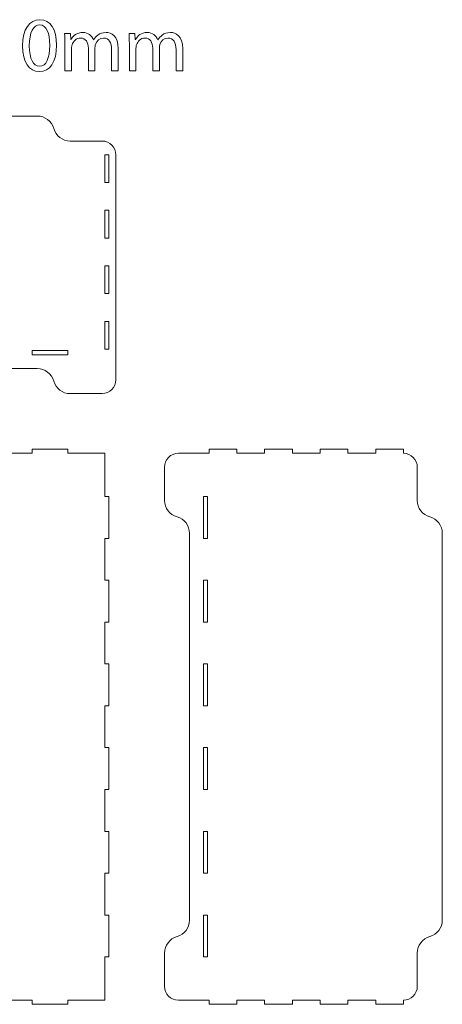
# Model space of a CAD drawing. Header units: millimetres. Extents: x -1209 to 1056, y -773 to 603.
# Tile 12 of 12: x 751 to 1056, y -326 to 384. Entities that reach past the tile are written whole.
import ezdxf

# ---------------------------------------------------------------- set-up
doc = ezdxf.new("R2010")
doc.units = ezdxf.units.MM
doc.header["$MEASUREMENT"] = 0
doc.layers.add('Layer 1', color=7, linetype='Continuous')

msp = doc.modelspace()

# ---------------------------------------------------------------- linework, layer by layer
at = {"layer": 'Layer 1', "lineweight": 18}
for points, knots in [([(777.9221, 365.2446), (777.9221, 352.9581), (773.3632, 346.1756), (765.3576, 346.1756), (765.3576, 346.1756), (758.2971, 346.1756), (753.5156, 352.7912), (753.4044, 364.7444), (753.4044, 364.7444), (753.4044, 376.8644), (758.6305, 383.5358), (765.969, 383.5358), (765.969, 383.5358), (773.5858, 383.5358), (777.9221, 376.7529), (777.9221, 365.2446)], [0, 0, 0, 0, 0.2, 0.2, 0.2, 0.2, 0.4, 0.4, 0.4, 0.4, 0.6, 0.6, 0.6, 0.6, 1, 1, 1, 1]), ([(758.2971, 364.6886), (758.2971, 355.2931), (761.1878, 349.9559), (765.6356, 349.9559), (765.6356, 349.9559), (770.639, 349.9559), (773.0298, 355.7933), (773.0298, 365.0224), (773.0298, 365.0224), (773.0298, 373.9177), (770.7505, 379.7554), (765.691, 379.7554), (765.691, 379.7554), (761.41, 379.7554), (758.2971, 374.5294), (758.2971, 364.6886)], [0, 0, 0, 0, 0.2, 0.2, 0.2, 0.2, 0.4, 0.4, 0.4, 0.4, 0.6, 0.6, 0.6, 0.6, 1, 1, 1, 1]), ([(783.981, 366.4126), (783.981, 369.1921), (783.9256, 371.4714), (783.7587, 373.6956), (783.7587, 373.6956), (783.7587, 373.6956), (788.0397, 373.6956), (788.0397, 373.6956), (788.0397, 373.6956), (788.0397, 373.6956), (788.2619, 369.359), (788.2619, 369.359), (788.2619, 369.359), (788.2619, 369.359), (788.4285, 369.359), (788.4285, 369.359), (788.4285, 369.359), (789.9299, 371.9166), (792.4314, 374.3067), (796.8792, 374.3067), (796.8792, 374.3067), (800.5485, 374.3067), (803.3284, 372.0831), (804.4957, 368.9145), (804.4957, 368.9145), (804.4957, 368.9145), (804.6068, 368.9145), (804.6068, 368.9145), (804.6068, 368.9145), (805.4408, 370.4152), (806.497, 371.5829), (807.6093, 372.4168), (807.6093, 372.4168), (809.2215, 373.6396), (811.0006, 374.3067), (813.5579, 374.3067), (813.5579, 374.3067), (817.116, 374.3067), (822.3971, 371.972), (822.3971, 362.6318), (822.3971, 362.6318), (822.3971, 362.6318), (822.3971, 346.7872), (822.3971, 346.7872), (822.3971, 346.7872), (822.3971, 346.7872), (817.6162, 346.7872), (817.6162, 346.7872), (817.6162, 346.7872), (817.6162, 346.7872), (817.6162, 362.0201), (817.6162, 362.0201), (817.6162, 362.0201), (817.6162, 367.1904), (815.726, 370.304), (811.7788, 370.304), (811.7788, 370.304), (808.9989, 370.304), (806.8308, 368.2466), (805.9968, 365.8566), (805.9968, 365.8566), (805.7742, 365.1891), (805.6077, 364.2998), (805.6077, 363.4101), (805.6077, 363.4101), (805.6077, 363.4101), (805.6077, 346.7872), (805.6077, 346.7872), (805.6077, 346.7872), (805.6077, 346.7872), (800.8265, 346.7872), (800.8265, 346.7872), (800.8265, 346.7872), (800.8265, 346.7872), (800.8265, 362.9095), (800.8265, 362.9095), (800.8265, 362.9095), (800.8265, 367.1904), (798.9363, 370.304), (795.2113, 370.304), (795.2113, 370.304), (792.1534, 370.304), (789.9299, 367.8579), (789.1513, 365.4114), (789.1513, 365.4114), (788.8733, 364.6885), (788.7625, 363.8549), (788.7625, 363.0213), (788.7625, 363.0213), (788.7625, 363.0213), (788.7625, 346.7872), (788.7625, 346.7872), (788.7625, 346.7872), (788.7625, 346.7872), (783.981, 346.7872), (783.981, 346.7872), (783.981, 346.7872), (783.981, 346.7872), (783.981, 366.4126), (783.981, 366.4126)], [0, 0, 0, 0, 0.03846154, 0.03846154, 0.03846154, 0.03846154, 0.07692308, 0.07692308, 0.07692308, 0.07692308, 0.11538462, 0.11538462, 0.11538462, 0.11538462, 0.15384615, 0.15384615, 0.15384615, 0.15384615, 0.19230769, 0.19230769, 0.19230769, 0.19230769, 0.23076923, 0.23076923, 0.23076923, 0.23076923, 0.26923077, 0.26923077, 0.26923077, 0.26923077, 0.30769231, 0.30769231, 0.30769231, 0.30769231, 0.34615385, 0.34615385, 0.34615385, 0.34615385, 0.38461538, 0.38461538, 0.38461538, 0.38461538, 0.42307692, 0.42307692, 0.42307692, 0.42307692, 0.46153846, 0.46153846, 0.46153846, 0.46153846, 0.5, 0.5, 0.5, 0.5, 0.53846154, 0.53846154, 0.53846154, 0.53846154, 0.57692308, 0.57692308, 0.57692308, 0.57692308, 0.61538462, 0.61538462, 0.61538462, 0.61538462, 0.65384615, 0.65384615, 0.65384615, 0.65384615, 0.69230769, 0.69230769, 0.69230769, 0.69230769, 0.73076923, 0.73076923, 0.73076923, 0.73076923, 0.76923077, 0.76923077, 0.76923077, 0.76923077, 0.80769231, 0.80769231, 0.80769231, 0.80769231, 0.84615385, 0.84615385, 0.84615385, 0.84615385, 0.88461538, 0.88461538, 0.88461538, 0.88461538, 0.92307692, 0.92307692, 0.92307692, 0.92307692, 1, 1, 1, 1]), ([(830.3472, 366.4126), (830.3472, 369.1921), (830.2918, 371.4714), (830.1249, 373.6956), (830.1249, 373.6956), (830.1249, 373.6956), (834.4059, 373.6956), (834.4059, 373.6956), (834.4059, 373.6956), (834.4059, 373.6956), (834.6281, 369.359), (834.6281, 369.359), (834.6281, 369.359), (834.6281, 369.359), (834.7946, 369.359), (834.7946, 369.359), (834.7946, 369.359), (836.2961, 371.9166), (838.7976, 374.3067), (843.2454, 374.3067), (843.2454, 374.3067), (846.9147, 374.3067), (849.6946, 372.0831), (850.8619, 368.9145), (850.8619, 368.9145), (850.8619, 368.9145), (850.973, 368.9145), (850.973, 368.9145), (850.973, 368.9145), (851.807, 370.4152), (852.8632, 371.5829), (853.9755, 372.4168), (853.9755, 372.4168), (855.5877, 373.6396), (857.3668, 374.3067), (859.9241, 374.3067), (859.9241, 374.3067), (863.4822, 374.3067), (868.7633, 371.972), (868.7633, 362.6318), (868.7633, 362.6318), (868.7633, 362.6318), (868.7633, 346.7872), (868.7633, 346.7872), (868.7633, 346.7872), (868.7633, 346.7872), (863.9824, 346.7872), (863.9824, 346.7872), (863.9824, 346.7872), (863.9824, 346.7872), (863.9824, 362.0201), (863.9824, 362.0201), (863.9824, 362.0201), (863.9824, 367.1904), (862.0922, 370.304), (858.145, 370.304), (858.145, 370.304), (855.3651, 370.304), (853.1969, 368.2466), (852.363, 365.8566), (852.363, 365.8566), (852.1404, 365.1891), (851.9739, 364.2998), (851.9739, 363.4101), (851.9739, 363.4101), (851.9739, 363.4101), (851.9739, 346.7872), (851.9739, 346.7872), (851.9739, 346.7872), (851.9739, 346.7872), (847.1927, 346.7872), (847.1927, 346.7872), (847.1927, 346.7872), (847.1927, 346.7872), (847.1927, 362.9095), (847.1927, 362.9095), (847.1927, 362.9095), (847.1927, 367.1904), (845.3025, 370.304), (841.5775, 370.304), (841.5775, 370.304), (838.5196, 370.304), (836.2961, 367.8579), (835.5175, 365.4114), (835.5175, 365.4114), (835.2395, 364.6885), (835.1287, 363.8549), (835.1287, 363.0213), (835.1287, 363.0213), (835.1287, 363.0213), (835.1287, 346.7872), (835.1287, 346.7872), (835.1287, 346.7872), (835.1287, 346.7872), (830.3472, 346.7872), (830.3472, 346.7872), (830.3472, 346.7872), (830.3472, 346.7872), (830.3472, 366.4126), (830.3472, 366.4126)], [0, 0, 0, 0, 0.03846154, 0.03846154, 0.03846154, 0.03846154, 0.07692308, 0.07692308, 0.07692308, 0.07692308, 0.11538462, 0.11538462, 0.11538462, 0.11538462, 0.15384615, 0.15384615, 0.15384615, 0.15384615, 0.19230769, 0.19230769, 0.19230769, 0.19230769, 0.23076923, 0.23076923, 0.23076923, 0.23076923, 0.26923077, 0.26923077, 0.26923077, 0.26923077, 0.30769231, 0.30769231, 0.30769231, 0.30769231, 0.34615385, 0.34615385, 0.34615385, 0.34615385, 0.38461538, 0.38461538, 0.38461538, 0.38461538, 0.42307692, 0.42307692, 0.42307692, 0.42307692, 0.46153846, 0.46153846, 0.46153846, 0.46153846, 0.5, 0.5, 0.5, 0.5, 0.53846154, 0.53846154, 0.53846154, 0.53846154, 0.57692308, 0.57692308, 0.57692308, 0.57692308, 0.61538462, 0.61538462, 0.61538462, 0.61538462, 0.65384615, 0.65384615, 0.65384615, 0.65384615, 0.69230769, 0.69230769, 0.69230769, 0.69230769, 0.73076923, 0.73076923, 0.73076923, 0.73076923, 0.76923077, 0.76923077, 0.76923077, 0.76923077, 0.80769231, 0.80769231, 0.80769231, 0.80769231, 0.84615385, 0.84615385, 0.84615385, 0.84615385, 0.88461538, 0.88461538, 0.88461538, 0.88461538, 0.92307692, 0.92307692, 0.92307692, 0.92307692, 1, 1, 1, 1]), ([(577.3033, 314.1329), (571.7831, 314.1329), (566.9401, 310.4517), (565.4627, 305.1328), (565.4627, 305.1328), (565.4627, 305.1328), (565.4627, 305.1328), (565.4627, 305.1328), (565.4627, 305.1328), (563.9853, 299.8136), (559.1423, 296.1328), (553.6221, 296.1328), (553.6221, 296.1328), (553.6221, 296.1328), (530.6823, 296.1328), (530.6823, 296.1328), (530.6823, 296.1328), (525.1593, 296.1328), (520.6821, 291.6557), (520.6821, 286.1326), (520.6821, 286.1326), (520.6821, 286.1326), (520.6821, 124.1328), (520.6821, 124.1328), (520.6821, 124.1328), (520.6821, 118.6097), (525.1593, 114.1326), (530.6823, 114.1326), (530.6823, 114.1326), (530.6823, 114.1326), (553.6221, 114.1326), (553.6221, 114.1326), (553.6221, 114.1326), (559.1423, 114.1326), (563.9853, 117.8138), (565.4627, 123.1327), (565.4627, 123.1327), (565.4627, 123.1327), (565.4627, 123.133), (565.4627, 123.133), (565.4627, 123.133), (566.9401, 128.4518), (571.7831, 132.1327), (577.3033, 132.1327), (577.3033, 132.1327), (577.3033, 132.1327), (764.0614, 132.1327), (764.0614, 132.1327), (764.0614, 132.1327), (769.5817, 132.1327), (774.4246, 128.4518), (775.9021, 123.133), (775.9021, 123.133), (775.9021, 123.133), (775.9021, 123.1327), (775.9021, 123.1327), (775.9021, 123.1327), (777.3795, 117.8138), (782.2224, 114.1326), (787.7427, 114.1326), (787.7427, 114.1326), (787.7427, 114.1326), (810.6824, 114.1326), (810.6824, 114.1326), (810.6824, 114.1326), (816.2052, 114.1326), (820.6823, 118.6097), (820.6823, 124.1328), (820.6823, 124.1328), (820.6823, 124.1328), (820.6823, 286.1326), (820.6823, 286.1326), (820.6823, 286.1326), (820.6823, 291.6557), (816.2052, 296.1328), (810.6824, 296.1328), (810.6824, 296.1328), (810.6824, 296.1328), (787.7427, 296.1328), (787.7427, 296.1328), (787.7427, 296.1328), (782.2224, 296.1328), (777.3795, 299.8136), (775.9021, 305.1328), (775.9021, 305.1328), (775.9021, 305.1328), (775.9021, 305.1328), (775.9021, 305.1328), (775.9021, 305.1328), (774.4246, 310.4517), (769.5817, 314.1329), (764.0614, 314.1329), (764.0614, 314.1329), (764.0614, 314.1329), (577.3033, 314.1329), (577.3033, 314.1329)], [0, 0, 0, 0, 0.04, 0.04, 0.04, 0.04, 0.08, 0.08, 0.08, 0.08, 0.12, 0.12, 0.12, 0.12, 0.16, 0.16, 0.16, 0.16, 0.2, 0.2, 0.2, 0.2, 0.24, 0.24, 0.24, 0.24, 0.28, 0.28, 0.28, 0.28, 0.32, 0.32, 0.32, 0.32, 0.36, 0.36, 0.36, 0.36, 0.4, 0.4, 0.4, 0.4, 0.44, 0.44, 0.44, 0.44, 0.48, 0.48, 0.48, 0.48, 0.52, 0.52, 0.52, 0.52, 0.56, 0.56, 0.56, 0.56, 0.6, 0.6, 0.6, 0.6, 0.64, 0.64, 0.64, 0.64, 0.68, 0.68, 0.68, 0.68, 0.72, 0.72, 0.72, 0.72, 0.76, 0.76, 0.76, 0.76, 0.8, 0.8, 0.8, 0.8, 0.84, 0.84, 0.84, 0.84, 0.88, 0.88, 0.88, 0.88, 0.92, 0.92, 0.92, 0.92, 1, 1, 1, 1]), ([(815.6823, 266.1826), (815.6823, 266.1826), (812.6322, 266.1826), (812.6322, 266.1826), (812.6322, 266.1826), (812.6322, 266.1826), (812.6322, 286.1827), (812.6322, 286.1827), (812.6322, 286.1827), (812.6322, 286.1827), (815.6823, 286.1827), (815.6823, 286.1827), (815.6823, 286.1827), (815.6823, 286.1827), (815.6823, 266.1826), (815.6823, 266.1826)], [0, 0, 0, 0, 0.2, 0.2, 0.2, 0.2, 0.4, 0.4, 0.4, 0.4, 0.6, 0.6, 0.6, 0.6, 1, 1, 1, 1]), ([(815.6823, 226.1826), (815.6823, 226.1826), (812.6322, 226.1826), (812.6322, 226.1826), (812.6322, 226.1826), (812.6322, 226.1826), (812.6322, 246.1826), (812.6322, 246.1826), (812.6322, 246.1826), (812.6322, 246.1826), (815.6823, 246.1826), (815.6823, 246.1826), (815.6823, 246.1826), (815.6823, 246.1826), (815.6823, 226.1826), (815.6823, 226.1826)], [0, 0, 0, 0, 0.2, 0.2, 0.2, 0.2, 0.4, 0.4, 0.4, 0.4, 0.6, 0.6, 0.6, 0.6, 1, 1, 1, 1]), ([(815.6823, 186.1829), (815.6823, 186.1829), (812.6322, 186.1829), (812.6322, 186.1829), (812.6322, 186.1829), (812.6322, 186.1829), (812.6322, 206.1829), (812.6322, 206.1829), (812.6322, 206.1829), (812.6322, 206.1829), (815.6823, 206.1829), (815.6823, 206.1829), (815.6823, 206.1829), (815.6823, 206.1829), (815.6823, 186.1829), (815.6823, 186.1829)], [0, 0, 0, 0, 0.2, 0.2, 0.2, 0.2, 0.4, 0.4, 0.4, 0.4, 0.6, 0.6, 0.6, 0.6, 1, 1, 1, 1]), ([(815.6823, 146.1828), (815.6823, 146.1828), (812.6322, 146.1828), (812.6322, 146.1828), (812.6322, 146.1828), (812.6322, 146.1828), (812.6322, 166.1828), (812.6322, 166.1828), (812.6322, 166.1828), (812.6322, 166.1828), (815.6823, 166.1828), (815.6823, 166.1828), (815.6823, 166.1828), (815.6823, 166.1828), (815.6823, 146.1828), (815.6823, 146.1828)], [0, 0, 0, 0, 0.2, 0.2, 0.2, 0.2, 0.4, 0.4, 0.4, 0.4, 0.6, 0.6, 0.6, 0.6, 1, 1, 1, 1]), ([(760.4095, 145.1827), (760.4095, 145.1827), (786.0458, 145.1827), (786.0458, 145.1827), (786.0458, 145.1827), (786.0458, 145.1827), (786.0458, 142.1326), (786.0458, 142.1326), (786.0458, 142.1326), (786.0458, 142.1326), (760.4095, 142.1326), (760.4095, 142.1326), (760.4095, 142.1326), (760.4095, 142.1326), (760.4095, 145.1827), (760.4095, 145.1827)], [0, 0, 0, 0, 0.2, 0.2, 0.2, 0.2, 0.4, 0.4, 0.4, 0.4, 0.6, 0.6, 0.6, 0.6, 1, 1, 1, 1]), ([(815.6824, 9.825), (815.6824, 9.825), (815.6824, 39.9791), (815.6824, 39.9791), (815.6824, 39.9791), (815.6824, 39.9791), (812.6824, 39.9791), (812.6824, 39.9791), (812.6824, 39.9791), (812.6824, 39.9791), (812.6824, 71.1329), (812.6824, 71.1329), (812.6824, 71.1329), (812.6824, 71.1329), (786.0459, 71.1329), (786.0459, 71.1329), (786.0459, 71.1329), (786.0459, 71.1329), (786.0459, 74.1329), (786.0459, 74.1329), (786.0459, 74.1329), (786.0459, 74.1329), (760.4095, 74.1329), (760.4095, 74.1329), (760.4095, 74.1329), (760.4095, 74.1329), (760.4095, 71.1329), (760.4095, 71.1329), (760.4095, 71.1329), (760.4095, 71.1329), (734.7732, 71.1329), (734.7732, 71.1329), (734.7732, 71.1329), (734.7732, 71.1329), (734.7732, 74.1329), (734.7732, 74.1329), (734.7732, 74.1329), (734.7732, 74.1329), (709.1368, 74.1329), (709.1368, 74.1329), (709.1368, 74.1329), (709.1368, 74.1329), (709.1368, 71.1329), (709.1368, 71.1329), (709.1368, 71.1329), (709.1368, 71.1329), (683.5005, 71.1329), (683.5005, 71.1329), (683.5005, 71.1329), (683.5005, 71.1329), (683.5005, 74.1329), (683.5005, 74.1329), (683.5005, 74.1329), (683.5005, 74.1329), (657.8641, 74.1329), (657.8641, 74.1329), (657.8641, 74.1329), (657.8641, 74.1329), (657.8641, 71.1329), (657.8641, 71.1329), (657.8641, 71.1329), (657.8641, 71.1329), (632.2277, 71.1329), (632.2277, 71.1329), (632.2277, 71.1329), (632.2277, 71.1329), (632.2277, 74.1329), (632.2277, 74.1329), (632.2277, 74.1329), (632.2277, 74.1329), (606.5914, 74.1329), (606.5914, 74.1329), (606.5914, 74.1329), (606.5914, 74.1329), (606.5914, 71.1329), (606.5914, 71.1329), (606.5914, 71.1329), (606.5914, 71.1329), (580.955, 71.1329), (580.955, 71.1329), (580.955, 71.1329), (580.955, 71.1329), (580.955, 74.1329), (580.955, 74.1329), (580.955, 74.1329), (580.955, 74.1329), (555.3186, 74.1329), (555.3186, 74.1329), (555.3186, 74.1329), (555.3186, 74.1329), (555.3186, 71.1329), (555.3186, 71.1329), (555.3186, 71.1329), (555.3186, 71.1329), (528.6825, 71.1329), (528.6825, 71.1329), (528.6825, 71.1329), (528.6825, 71.1329), (528.6825, 39.9791), (528.6825, 39.9791), (528.6825, 39.9791), (528.6825, 39.9791), (525.6825, 39.9791), (525.6825, 39.9791), (525.6825, 39.9791), (525.6825, 39.9791), (525.6825, 9.825), (525.6825, 9.825), (525.6825, 9.825), (525.6825, 9.825), (528.6825, 9.825), (528.6825, 9.825), (528.6825, 9.825), (528.6825, 9.825), (528.6825, -20.3287), (528.6825, -20.3287), (528.6825, -20.3287), (528.6825, -20.3287), (525.6825, -20.3287), (525.6825, -20.3287), (525.6825, -20.3287), (525.6825, -20.3287), (525.6825, -50.4827), (525.6825, -50.4827), (525.6825, -50.4827), (525.6825, -50.4827), (528.6825, -50.4827), (528.6825, -50.4827), (528.6825, -50.4827), (528.6825, -50.4827), (528.6825, -80.6364), (528.6825, -80.6364), (528.6825, -80.6364), (528.6825, -80.6364), (525.6825, -80.6364), (525.6825, -80.6364), (525.6825, -80.6364), (525.6825, -80.6364), (525.6825, -110.7904), (525.6825, -110.7904), (525.6825, -110.7904), (525.6825, -110.7904), (528.6825, -110.7904), (528.6825, -110.7904), (528.6825, -110.7904), (528.6825, -110.7904), (528.6825, -140.9441), (528.6825, -140.9441), (528.6825, -140.9441), (528.6825, -140.9441), (525.6825, -140.9441), (525.6825, -140.9441), (525.6825, -140.9441), (525.6825, -140.9441), (525.6825, -171.0981), (525.6825, -171.0981), (525.6825, -171.0981), (525.6825, -171.0981), (528.6825, -171.0981), (528.6825, -171.0981), (528.6825, -171.0981), (528.6825, -171.0981), (528.6825, -201.2518), (528.6825, -201.2518), (528.6825, -201.2518), (528.6825, -201.2518), (525.6825, -201.2518), (525.6825, -201.2518), (525.6825, -201.2518), (525.6825, -201.2518), (525.6825, -231.4058), (525.6825, -231.4058), (525.6825, -231.4058), (525.6825, -231.4058), (528.6825, -231.4058), (528.6825, -231.4058), (528.6825, -231.4058), (528.6825, -231.4058), (528.6825, -261.5595), (528.6825, -261.5595), (528.6825, -261.5595), (528.6825, -261.5595), (525.6825, -261.5595), (525.6825, -261.5595), (525.6825, -261.5595), (525.6825, -261.5595), (525.6825, -291.7135), (525.6825, -291.7135), (525.6825, -291.7135), (525.6825, -291.7135), (528.6825, -291.7135), (528.6825, -291.7135), (528.6825, -291.7135), (528.6825, -291.7135), (528.6825, -322.8674), (528.6825, -322.8674), (528.6825, -322.8674), (528.6825, -322.8674), (555.3186, -322.8674), (555.3186, -322.8674), (555.3186, -322.8674), (555.3186, -322.8674), (555.3186, -325.8674), (555.3186, -325.8674), (555.3186, -325.8674), (555.3186, -325.8674), (580.955, -325.8674), (580.955, -325.8674), (580.955, -325.8674), (580.955, -325.8674), (580.955, -322.8674), (580.955, -322.8674), (580.955, -322.8674), (580.955, -322.8674), (606.5914, -322.8674), (606.5914, -322.8674), (606.5914, -322.8674), (606.5914, -322.8674), (606.5914, -325.8674), (606.5914, -325.8674), (606.5914, -325.8674), (606.5914, -325.8674), (632.2277, -325.8674), (632.2277, -325.8674), (632.2277, -325.8674), (632.2277, -325.8674), (632.2277, -322.8674), (632.2277, -322.8674), (632.2277, -322.8674), (632.2277, -322.8674), (657.8641, -322.8674), (657.8641, -322.8674), (657.8641, -322.8674), (657.8641, -322.8674), (657.8641, -325.8674), (657.8641, -325.8674), (657.8641, -325.8674), (657.8641, -325.8674), (683.5005, -325.8674), (683.5005, -325.8674), (683.5005, -325.8674), (683.5005, -325.8674), (683.5005, -322.8674), (683.5005, -322.8674), (683.5005, -322.8674), (683.5005, -322.8674), (709.1368, -322.8674), (709.1368, -322.8674), (709.1368, -322.8674), (709.1368, -322.8674), (709.1368, -325.8674), (709.1368, -325.8674), (709.1368, -325.8674), (709.1368, -325.8674), (734.7732, -325.8674), (734.7732, -325.8674), (734.7732, -325.8674), (734.7732, -325.8674), (734.7732, -322.8674), (734.7732, -322.8674), (734.7732, -322.8674), (734.7732, -322.8674), (760.4095, -322.8674), (760.4095, -322.8674), (760.4095, -322.8674), (760.4095, -322.8674), (760.4095, -325.8674), (760.4095, -325.8674), (760.4095, -325.8674), (760.4095, -325.8674), (786.0459, -325.8674), (786.0459, -325.8674), (786.0459, -325.8674), (786.0459, -325.8674), (786.0459, -322.8674), (786.0459, -322.8674), (786.0459, -322.8674), (786.0459, -322.8674), (812.6824, -322.8674), (812.6824, -322.8674), (812.6824, -322.8674), (812.6824, -322.8674), (812.6824, -291.7135), (812.6824, -291.7135), (812.6824, -291.7135), (812.6824, -291.7135), (815.6824, -291.7135), (815.6824, -291.7135), (815.6824, -291.7135), (815.6824, -291.7135), (815.6824, -261.5595), (815.6824, -261.5595), (815.6824, -261.5595), (815.6824, -261.5595), (812.6824, -261.5595), (812.6824, -261.5595), (812.6824, -261.5595), (812.6824, -261.5595), (812.6824, -231.4058), (812.6824, -231.4058), (812.6824, -231.4058), (812.6824, -231.4058), (815.6824, -231.4058), (815.6824, -231.4058), (815.6824, -231.4058), (815.6824, -231.4058), (815.6824, -201.2518), (815.6824, -201.2518), (815.6824, -201.2518), (815.6824, -201.2518), (812.6824, -201.2518), (812.6824, -201.2518), (812.6824, -201.2518), (812.6824, -201.2518), (812.6824, -171.0981), (812.6824, -171.0981), (812.6824, -171.0981), (812.6824, -171.0981), (815.6824, -171.0981), (815.6824, -171.0981), (815.6824, -171.0981), (815.6824, -171.0981), (815.6824, -140.9441), (815.6824, -140.9441), (815.6824, -140.9441), (815.6824, -140.9441), (812.6824, -140.9441), (812.6824, -140.9441), (812.6824, -140.9441), (812.6824, -140.9441), (812.6824, -110.7904), (812.6824, -110.7904), (812.6824, -110.7904), (812.6824, -110.7904), (815.6824, -110.7904), (815.6824, -110.7904), (815.6824, -110.7904), (815.6824, -110.7904), (815.6824, -80.6364), (815.6824, -80.6364), (815.6824, -80.6364), (815.6824, -80.6364), (812.6824, -80.6364), (812.6824, -80.6364), (812.6824, -80.6364), (812.6824, -80.6364), (812.6824, -50.4827), (812.6824, -50.4827), (812.6824, -50.4827), (812.6824, -50.4827), (815.6824, -50.4827), (815.6824, -50.4827), (815.6824, -50.4827), (815.6824, -50.4827), (815.6824, -20.3287), (815.6824, -20.3287), (815.6824, -20.3287), (815.6824, -20.3287), (812.6824, -20.3287), (812.6824, -20.3287), (812.6824, -20.3287), (812.6824, -20.3287), (812.6824, 9.825), (812.6824, 9.825), (812.6824, 9.825), (812.6824, 9.825), (815.6824, 9.825), (815.6824, 9.825)], [0, 0, 0, 0, 0.01075269, 0.01075269, 0.01075269, 0.01075269, 0.02150538, 0.02150538, 0.02150538, 0.02150538, 0.03225806, 0.03225806, 0.03225806, 0.03225806, 0.04301075, 0.04301075, 0.04301075, 0.04301075, 0.05376344, 0.05376344, 0.05376344, 0.05376344, 0.06451613, 0.06451613, 0.06451613, 0.06451613, 0.07526882, 0.07526882, 0.07526882, 0.07526882, 0.08602151, 0.08602151, 0.08602151, 0.08602151, 0.09677419, 0.09677419, 0.09677419, 0.09677419, 0.10752688, 0.10752688, 0.10752688, 0.10752688, 0.11827957, 0.11827957, 0.11827957, 0.11827957, 0.12903226, 0.12903226, 0.12903226, 0.12903226, 0.13978495, 0.13978495, 0.13978495, 0.13978495, 0.15053763, 0.15053763, 0.15053763, 0.15053763, 0.16129032, 0.16129032, 0.16129032, 0.16129032, 0.17204301, 0.17204301, 0.17204301, 0.17204301, 0.1827957, 0.1827957, 0.1827957, 0.1827957, 0.19354839, 0.19354839, 0.19354839, 0.19354839, 0.20430108, 0.20430108, 0.20430108, 0.20430108, 0.21505376, 0.21505376, 0.21505376, 0.21505376, 0.22580645, 0.22580645, 0.22580645, 0.22580645, 0.23655914, 0.23655914, 0.23655914, 0.23655914, 0.24731183, 0.24731183, 0.24731183, 0.24731183, 0.25806452, 0.25806452, 0.25806452, 0.25806452, 0.2688172, 0.2688172, 0.2688172, 0.2688172, 0.27956989, 0.27956989, 0.27956989, 0.27956989, 0.29032258, 0.29032258, 0.29032258, 0.29032258, 0.30107527, 0.30107527, 0.30107527, 0.30107527, 0.31182796, 0.31182796, 0.31182796, 0.31182796, 0.32258065, 0.32258065, 0.32258065, 0.32258065, 0.33333333, 0.33333333, 0.33333333, 0.33333333, 0.34408602, 0.34408602, 0.34408602, 0.34408602, 0.35483871, 0.35483871, 0.35483871, 0.35483871, 0.3655914, 0.3655914, 0.3655914, 0.3655914, 0.37634409, 0.37634409, 0.37634409, 0.37634409, 0.38709677, 0.38709677, 0.38709677, 0.38709677, 0.39784946, 0.39784946, 0.39784946, 0.39784946, 0.40860215, 0.40860215, 0.40860215, 0.40860215, 0.41935484, 0.41935484, 0.41935484, 0.41935484, 0.43010753, 0.43010753, 0.43010753, 0.43010753, 0.44086022, 0.44086022, 0.44086022, 0.44086022, 0.4516129, 0.4516129, 0.4516129, 0.4516129, 0.46236559, 0.46236559, 0.46236559, 0.46236559, 0.47311828, 0.47311828, 0.47311828, 0.47311828, 0.48387097, 0.48387097, 0.48387097, 0.48387097, 0.49462366, 0.49462366, 0.49462366, 0.49462366, 0.50537634, 0.50537634, 0.50537634, 0.50537634, 0.51612903, 0.51612903, 0.51612903, 0.51612903, 0.52688172, 0.52688172, 0.52688172, 0.52688172, 0.53763441, 0.53763441, 0.53763441, 0.53763441, 0.5483871, 0.5483871, 0.5483871, 0.5483871, 0.55913978, 0.55913978, 0.55913978, 0.55913978, 0.56989247, 0.56989247, 0.56989247, 0.56989247, 0.58064516, 0.58064516, 0.58064516, 0.58064516, 0.59139785, 0.59139785, 0.59139785, 0.59139785, 0.60215054, 0.60215054, 0.60215054, 0.60215054, 0.61290323, 0.61290323, 0.61290323, 0.61290323, 0.62365591, 0.62365591, 0.62365591, 0.62365591, 0.6344086, 0.6344086, 0.6344086, 0.6344086, 0.64516129, 0.64516129, 0.64516129, 0.64516129, 0.65591398, 0.65591398, 0.65591398, 0.65591398, 0.66666667, 0.66666667, 0.66666667, 0.66666667, 0.67741935, 0.67741935, 0.67741935, 0.67741935, 0.68817204, 0.68817204, 0.68817204, 0.68817204, 0.69892473, 0.69892473, 0.69892473, 0.69892473, 0.70967742, 0.70967742, 0.70967742, 0.70967742, 0.72043011, 0.72043011, 0.72043011, 0.72043011, 0.7311828, 0.7311828, 0.7311828, 0.7311828, 0.74193548, 0.74193548, 0.74193548, 0.74193548, 0.75268817, 0.75268817, 0.75268817, 0.75268817, 0.76344086, 0.76344086, 0.76344086, 0.76344086, 0.77419355, 0.77419355, 0.77419355, 0.77419355, 0.78494624, 0.78494624, 0.78494624, 0.78494624, 0.79569892, 0.79569892, 0.79569892, 0.79569892, 0.80645161, 0.80645161, 0.80645161, 0.80645161, 0.8172043, 0.8172043, 0.8172043, 0.8172043, 0.82795699, 0.82795699, 0.82795699, 0.82795699, 0.83870968, 0.83870968, 0.83870968, 0.83870968, 0.84946237, 0.84946237, 0.84946237, 0.84946237, 0.86021505, 0.86021505, 0.86021505, 0.86021505, 0.87096774, 0.87096774, 0.87096774, 0.87096774, 0.88172043, 0.88172043, 0.88172043, 0.88172043, 0.89247312, 0.89247312, 0.89247312, 0.89247312, 0.90322581, 0.90322581, 0.90322581, 0.90322581, 0.91397849, 0.91397849, 0.91397849, 0.91397849, 0.92473118, 0.92473118, 0.92473118, 0.92473118, 0.93548387, 0.93548387, 0.93548387, 0.93548387, 0.94623656, 0.94623656, 0.94623656, 0.94623656, 0.95698925, 0.95698925, 0.95698925, 0.95698925, 0.96774194, 0.96774194, 0.96774194, 0.96774194, 0.97849462, 0.97849462, 0.97849462, 0.97849462, 1, 1, 1, 1]), ([(1007.7323, -325.8671), (1007.7323, -325.8671), (1027.7324, -325.8671), (1027.7324, -325.8671), (1027.7324, -325.8671), (1027.7324, -325.8671), (1027.7324, -322.8661), (1027.7324, -322.8661), (1027.7324, -322.8661), (1033.2322, -322.8389), (1037.6825, -318.3734), (1037.6825, -312.8673), (1037.6825, -312.8673), (1037.6825, -312.8673), (1037.6825, -288.9278), (1037.6825, -288.9278), (1037.6825, -288.9278), (1037.6825, -283.4075), (1041.3633, -278.5646), (1046.6822, -277.0871), (1046.6822, -277.0871), (1046.6822, -277.0871), (1046.6825, -277.0871), (1046.6825, -277.0871), (1046.6825, -277.0871), (1052.0014, -275.6097), (1055.6822, -270.7668), (1055.6822, -265.2465), (1055.6822, -265.2465), (1055.6822, -265.2465), (1055.6822, 13.5118), (1055.6822, 13.5118), (1055.6822, 13.5118), (1055.6822, 19.0321), (1052.0014, 23.875), (1046.6825, 25.3524), (1046.6825, 25.3524), (1046.6825, 25.3524), (1046.6822, 25.3524), (1046.6822, 25.3524), (1046.6822, 25.3524), (1041.3633, 26.8299), (1037.6825, 31.6728), (1037.6825, 37.1931), (1037.6825, 37.1931), (1037.6825, 37.1931), (1037.6825, 61.1329), (1037.6825, 61.1329), (1037.6825, 61.1329), (1037.6825, 66.6387), (1033.2322, 71.1045), (1027.7324, 71.1313), (1027.7324, 71.1313), (1027.7324, 71.1313), (1027.7324, 74.1328), (1027.7324, 74.1328), (1027.7324, 74.1328), (1027.7324, 74.1328), (1007.7323, 74.1328), (1007.7323, 74.1328), (1007.7323, 74.1328), (1007.7323, 74.1328), (1007.7323, 71.1328), (1007.7323, 71.1328), (1007.7323, 71.1328), (1007.7323, 71.1328), (987.7323, 71.1328), (987.7323, 71.1328), (987.7323, 71.1328), (987.7323, 71.1328), (987.7323, 74.1328), (987.7323, 74.1328), (987.7323, 74.1328), (987.7323, 74.1328), (967.7323, 74.1328), (967.7323, 74.1328), (967.7323, 74.1328), (967.7323, 74.1328), (967.7323, 71.1328), (967.7323, 71.1328), (967.7323, 71.1328), (967.7323, 71.1328), (947.7322, 71.1328), (947.7322, 71.1328), (947.7322, 71.1328), (947.7322, 71.1328), (947.7322, 74.1328), (947.7322, 74.1328), (947.7322, 74.1328), (947.7322, 74.1328), (927.7326, 74.1328), (927.7326, 74.1328), (927.7326, 74.1328), (927.7326, 74.1328), (927.7326, 71.1328), (927.7326, 71.1328), (927.7326, 71.1328), (927.7326, 71.1328), (907.7325, 71.1328), (907.7325, 71.1328), (907.7325, 71.1328), (907.7325, 71.1328), (907.7325, 74.1328), (907.7325, 74.1328), (907.7325, 74.1328), (907.7325, 74.1328), (887.7322, 74.1328), (887.7322, 74.1328), (887.7322, 74.1328), (887.7322, 74.1328), (887.7322, 71.1328), (887.7322, 71.1328), (887.7322, 71.1328), (887.7322, 71.1328), (865.6821, 71.1328), (865.6821, 71.1328), (865.6821, 71.1328), (860.1594, 71.1328), (855.6823, 66.6557), (855.6823, 61.1329), (855.6823, 61.1329), (855.6823, 61.1329), (855.6823, 37.1931), (855.6823, 37.1931), (855.6823, 37.1931), (855.6823, 31.6728), (859.3632, 26.8299), (864.6824, 25.3524), (864.6824, 25.3524), (870.0015, 23.875), (873.6824, 19.0321), (873.6824, 13.5118), (873.6824, 13.5118), (873.6824, 13.5118), (873.6824, -265.2465), (873.6824, -265.2465), (873.6824, -265.2465), (873.6824, -270.7668), (870.0015, -275.6097), (864.6824, -277.0871), (864.6824, -277.0871), (859.3632, -278.5646), (855.6823, -283.4075), (855.6823, -288.9278), (855.6823, -288.9278), (855.6823, -288.9278), (855.6823, -312.8673), (855.6823, -312.8673), (855.6823, -312.8673), (855.6823, -318.39), (860.1594, -322.8671), (865.6821, -322.8671), (865.6821, -322.8671), (865.6821, -322.8671), (887.7322, -322.8671), (887.7322, -322.8671), (887.7322, -322.8671), (887.7322, -322.8671), (887.7322, -325.8671), (887.7322, -325.8671), (887.7322, -325.8671), (887.7322, -325.8671), (907.7325, -325.8671), (907.7325, -325.8671), (907.7325, -325.8671), (907.7325, -325.8671), (907.7325, -322.8671), (907.7325, -322.8671), (907.7325, -322.8671), (907.7325, -322.8671), (927.7326, -322.8671), (927.7326, -322.8671), (927.7326, -322.8671), (927.7326, -322.8671), (927.7326, -325.8671), (927.7326, -325.8671), (927.7326, -325.8671), (927.7326, -325.8671), (947.7322, -325.8671), (947.7322, -325.8671), (947.7322, -325.8671), (947.7322, -325.8671), (947.7322, -322.8671), (947.7322, -322.8671), (947.7322, -322.8671), (947.7322, -322.8671), (967.7323, -322.8671), (967.7323, -322.8671), (967.7323, -322.8671), (967.7323, -322.8671), (967.7323, -325.8671), (967.7323, -325.8671), (967.7323, -325.8671), (967.7323, -325.8671), (987.7323, -325.8671), (987.7323, -325.8671), (987.7323, -325.8671), (987.7323, -325.8671), (987.7323, -322.8671), (987.7323, -322.8671), (987.7323, -322.8671), (987.7323, -322.8671), (1007.7323, -322.8671), (1007.7323, -322.8671), (1007.7323, -322.8671), (1007.7323, -322.8671), (1007.7323, -325.8671), (1007.7323, -325.8671)], [0, 0, 0, 0, 0.01886792, 0.01886792, 0.01886792, 0.01886792, 0.03773585, 0.03773585, 0.03773585, 0.03773585, 0.05660377, 0.05660377, 0.05660377, 0.05660377, 0.0754717, 0.0754717, 0.0754717, 0.0754717, 0.09433962, 0.09433962, 0.09433962, 0.09433962, 0.11320755, 0.11320755, 0.11320755, 0.11320755, 0.13207547, 0.13207547, 0.13207547, 0.13207547, 0.1509434, 0.1509434, 0.1509434, 0.1509434, 0.16981132, 0.16981132, 0.16981132, 0.16981132, 0.18867925, 0.18867925, 0.18867925, 0.18867925, 0.20754717, 0.20754717, 0.20754717, 0.20754717, 0.22641509, 0.22641509, 0.22641509, 0.22641509, 0.24528302, 0.24528302, 0.24528302, 0.24528302, 0.26415094, 0.26415094, 0.26415094, 0.26415094, 0.28301887, 0.28301887, 0.28301887, 0.28301887, 0.30188679, 0.30188679, 0.30188679, 0.30188679, 0.32075472, 0.32075472, 0.32075472, 0.32075472, 0.33962264, 0.33962264, 0.33962264, 0.33962264, 0.35849057, 0.35849057, 0.35849057, 0.35849057, 0.37735849, 0.37735849, 0.37735849, 0.37735849, 0.39622642, 0.39622642, 0.39622642, 0.39622642, 0.41509434, 0.41509434, 0.41509434, 0.41509434, 0.43396226, 0.43396226, 0.43396226, 0.43396226, 0.45283019, 0.45283019, 0.45283019, 0.45283019, 0.47169811, 0.47169811, 0.47169811, 0.47169811, 0.49056604, 0.49056604, 0.49056604, 0.49056604, 0.50943396, 0.50943396, 0.50943396, 0.50943396, 0.52830189, 0.52830189, 0.52830189, 0.52830189, 0.54716981, 0.54716981, 0.54716981, 0.54716981, 0.56603774, 0.56603774, 0.56603774, 0.56603774, 0.58490566, 0.58490566, 0.58490566, 0.58490566, 0.60377358, 0.60377358, 0.60377358, 0.60377358, 0.62264151, 0.62264151, 0.62264151, 0.62264151, 0.64150943, 0.64150943, 0.64150943, 0.64150943, 0.66037736, 0.66037736, 0.66037736, 0.66037736, 0.67924528, 0.67924528, 0.67924528, 0.67924528, 0.69811321, 0.69811321, 0.69811321, 0.69811321, 0.71698113, 0.71698113, 0.71698113, 0.71698113, 0.73584906, 0.73584906, 0.73584906, 0.73584906, 0.75471698, 0.75471698, 0.75471698, 0.75471698, 0.77358491, 0.77358491, 0.77358491, 0.77358491, 0.79245283, 0.79245283, 0.79245283, 0.79245283, 0.81132075, 0.81132075, 0.81132075, 0.81132075, 0.83018868, 0.83018868, 0.83018868, 0.83018868, 0.8490566, 0.8490566, 0.8490566, 0.8490566, 0.86792453, 0.86792453, 0.86792453, 0.86792453, 0.88679245, 0.88679245, 0.88679245, 0.88679245, 0.90566038, 0.90566038, 0.90566038, 0.90566038, 0.9245283, 0.9245283, 0.9245283, 0.9245283, 0.94339623, 0.94339623, 0.94339623, 0.94339623, 0.96226415, 0.96226415, 0.96226415, 0.96226415, 1, 1, 1, 1]), ([(886.7324, 9.8249), (886.7324, 9.8249), (883.6823, 9.8249), (883.6823, 9.8249), (883.6823, 9.8249), (883.6823, 9.8249), (883.6823, 39.9789), (883.6823, 39.9789), (883.6823, 39.9789), (883.6823, 39.9789), (886.7324, 39.9789), (886.7324, 39.9789), (886.7324, 39.9789), (886.7324, 39.9789), (886.7324, 9.8249), (886.7324, 9.8249)], [0, 0, 0, 0, 0.2, 0.2, 0.2, 0.2, 0.4, 0.4, 0.4, 0.4, 0.6, 0.6, 0.6, 0.6, 1, 1, 1, 1]), ([(886.7324, -50.4828), (886.7324, -50.4828), (883.6823, -50.4828), (883.6823, -50.4828), (883.6823, -50.4828), (883.6823, -50.4828), (883.6823, -20.3288), (883.6823, -20.3288), (883.6823, -20.3288), (883.6823, -20.3288), (886.7324, -20.3288), (886.7324, -20.3288), (886.7324, -20.3288), (886.7324, -20.3288), (886.7324, -50.4828), (886.7324, -50.4828)], [0, 0, 0, 0, 0.2, 0.2, 0.2, 0.2, 0.4, 0.4, 0.4, 0.4, 0.6, 0.6, 0.6, 0.6, 1, 1, 1, 1]), ([(886.7324, -110.7905), (886.7324, -110.7905), (883.6823, -110.7905), (883.6823, -110.7905), (883.6823, -110.7905), (883.6823, -110.7905), (883.6823, -80.6365), (883.6823, -80.6365), (883.6823, -80.6365), (883.6823, -80.6365), (886.7324, -80.6365), (886.7324, -80.6365), (886.7324, -80.6365), (886.7324, -80.6365), (886.7324, -110.7905), (886.7324, -110.7905)], [0, 0, 0, 0, 0.2, 0.2, 0.2, 0.2, 0.4, 0.4, 0.4, 0.4, 0.6, 0.6, 0.6, 0.6, 1, 1, 1, 1]), ([(886.7324, -171.0979), (886.7324, -171.0979), (883.6823, -171.0979), (883.6823, -171.0979), (883.6823, -171.0979), (883.6823, -171.0979), (883.6823, -140.9442), (883.6823, -140.9442), (883.6823, -140.9442), (883.6823, -140.9442), (886.7324, -140.9442), (886.7324, -140.9442), (886.7324, -140.9442), (886.7324, -140.9442), (886.7324, -171.0979), (886.7324, -171.0979)], [0, 0, 0, 0, 0.2, 0.2, 0.2, 0.2, 0.4, 0.4, 0.4, 0.4, 0.6, 0.6, 0.6, 0.6, 1, 1, 1, 1]), ([(886.7324, -231.4056), (886.7324, -231.4056), (883.6823, -231.4056), (883.6823, -231.4056), (883.6823, -231.4056), (883.6823, -231.4056), (883.6823, -201.2519), (883.6823, -201.2519), (883.6823, -201.2519), (883.6823, -201.2519), (886.7324, -201.2519), (886.7324, -201.2519), (886.7324, -201.2519), (886.7324, -201.2519), (886.7324, -231.4056), (886.7324, -231.4056)], [0, 0, 0, 0, 0.2, 0.2, 0.2, 0.2, 0.4, 0.4, 0.4, 0.4, 0.6, 0.6, 0.6, 0.6, 1, 1, 1, 1]), ([(886.7324, -291.7133), (886.7324, -291.7133), (883.6823, -291.7133), (883.6823, -291.7133), (883.6823, -291.7133), (883.6823, -291.7133), (883.6823, -261.5596), (883.6823, -261.5596), (883.6823, -261.5596), (883.6823, -261.5596), (886.7324, -261.5596), (886.7324, -261.5596), (886.7324, -261.5596), (886.7324, -261.5596), (886.7324, -291.7133), (886.7324, -291.7133)], [0, 0, 0, 0, 0.2, 0.2, 0.2, 0.2, 0.4, 0.4, 0.4, 0.4, 0.6, 0.6, 0.6, 0.6, 1, 1, 1, 1])]:
    msp.add_open_spline(points, degree=3, knots=knots, dxfattribs=at)

doc.saveas('drawing.dxf')
